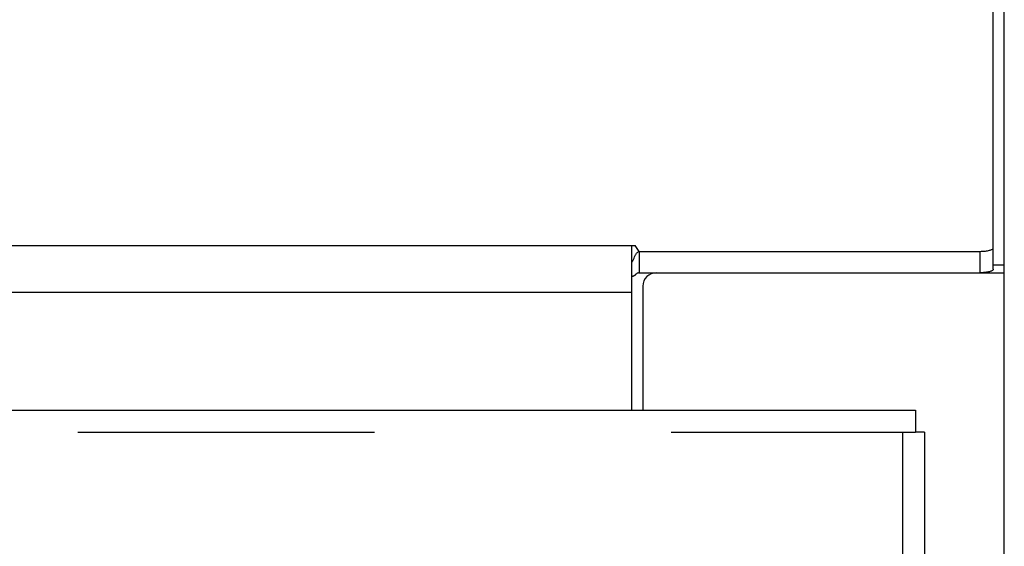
# Model space of a CAD drawing. Header units: inches. Extents: x 0 to 253, y 0 to 164.
# Tile 80 of 97: x 109.69 to 114.32, y 115.95 to 118.43. Entities that reach past the tile are written whole.
import ezdxf

# ---------------------------------------------------------------- set-up
doc = ezdxf.new("R2010")
doc.units = ezdxf.units.IN
doc.header["$LTSCALE"] = 13.939812
doc.header["$MEASUREMENT"] = 0
doc.linetypes.add('HIDDEN', pattern=[0.2, 0.1, -0.1])
doc.layers.get('0').update_dxf_attribs({"linetype": 'CONTINUOUS'})
doc.layers.add('RIGHTHAND_DOOR_ASSEMBLY', color=7, linetype='CONTINUOUS')

msp = doc.modelspace()

# ---------------------------------------------------------------- linework, layer by layer
at = {"color": 7, "linetype": 'Continuous'}
for p, q in [((114.2643, 117.2551), (114.2643, 122.107)), ((44.0507, 117.3666), (112.5819, 117.3666)), ((112.5663, 116.5929), (112.5663, 117.3666)), ((112.6005, 117.3394), (112.5819, 117.3666)), ((112.6005, 117.3394), (112.6005, 117.239)), ((112.6005, 117.3394), (114.2018, 117.3394)), ((114.2018, 117.3394), (114.2018, 117.239)), ((114.3163, 117.2746), (114.2643, 117.2746)), ((44.0663, 117.1483), (112.5663, 117.1483))]:
    msp.add_line(p, q, dxfattribs=at)
at = {"color": 3, "linetype": 'Continuous'}
for p, q in [((114.3163, 45.4469), (114.3163, 121.9766)), ((112.6005, 117.239), (114.3163, 117.2389)), ((112.6183, 117.1759), (112.6183, 116.5929))]:
    msp.add_line(p, q, dxfattribs=at)
at = {"color": 7, "linetype": 'Continuous'}
for points in [[(114.2018, 117.3394), (114.2073, 117.3395), (114.2127, 117.3397), (114.218, 117.34), (114.2232, 117.3404), (114.2282, 117.3409), (114.2331, 117.3416), (114.2377, 117.3423), (114.242, 117.3432), (114.246, 117.3442), (114.2497, 117.3452), (114.253, 117.3463), (114.256, 117.3475), (114.2585, 117.3488), (114.2606, 117.3501), (114.2622, 117.3514), (114.2634, 117.3528), (114.2641, 117.3542), (114.2643, 117.3556)], [(112.5663, 117.2884), (112.5678, 117.2903), (112.5693, 117.2925), (112.5709, 117.295), (112.5724, 117.2977), (112.5739, 117.3007), (112.5754, 117.3038), (112.5769, 117.307), (112.5798, 117.3134)], [(112.5798, 117.3134), (112.5813, 117.3165), (112.5827, 117.3196), (112.5842, 117.3225), (112.5857, 117.3252), (112.5872, 117.3277), (112.5889, 117.3303), (112.5907, 117.3327), (112.5925, 117.3347), (112.5943, 117.3363), (112.596, 117.3375), (112.5976, 117.3384), (112.5991, 117.339), (112.6005, 117.3394)]]:
    msp.add_lwpolyline(points, dxfattribs=at)
at = {"color": 3, "linetype": 'Continuous'}
for points in [[(112.5663, 117.224), (112.5678, 117.2236), (112.5693, 117.2234), (112.5709, 117.2234), (112.5726, 117.2235), (112.5743, 117.2239), (112.5759, 117.2245), (112.5776, 117.2252), (112.5791, 117.2262), (112.5805, 117.2272), (112.5818, 117.2282), (112.5831, 117.2294), (112.5844, 117.2306), (112.587, 117.2331)], [(112.587, 117.2331), (112.5882, 117.2342), (112.5895, 117.2354), (112.5908, 117.2364), (112.5922, 117.2374), (112.5935, 117.2381), (112.5949, 117.2387), (112.5963, 117.2391), (112.5977, 117.2393), (112.5991, 117.2392), (112.6005, 117.239)], [(114.2643, 117.2551), (114.2641, 117.2537), (114.2634, 117.2523), (114.2622, 117.2509), (114.2606, 117.2496), (114.2585, 117.2483), (114.256, 117.247), (114.253, 117.2459), (114.2497, 117.2447), (114.246, 117.2437), (114.242, 117.2427), (114.2377, 117.2419), (114.2331, 117.2411), (114.2282, 117.2405), (114.2232, 117.2399), (114.218, 117.2395), (114.2127, 117.2392), (114.2073, 117.239), (114.2018, 117.239)]]:
    msp.add_lwpolyline(points, dxfattribs=at)
msp.add_arc((112.6813, 117.1759), 0.063, 90, 180, dxfattribs=at)
at = {"layer": 'RIGHTHAND_DOOR_ASSEMBLY', "color": 3, "linetype": 'Continuous'}
for p, q in [((79.2958, 116.5929), (113.8993, 116.5929)), ((113.9413, 116.4889), (113.9413, 112.0929))]:
    msp.add_line(p, q, dxfattribs=at)
at = {"layer": 'RIGHTHAND_DOOR_ASSEMBLY', "color": 7, "linetype": 'Continuous'}
for p in [(113.8993, 116.5929), (113.9413, 116.4889)]:
    msp.add_line(p, (113.8993, 116.4889), dxfattribs=at)
at = {"layer": 'RIGHTHAND_DOOR_ASSEMBLY', "color": 8, "linetype": 'HIDDEN'}
for p, q in [((79.2958, 116.4889), (113.8993, 116.4889)), ((113.8373, 116.4889), (113.8373, 111.9379))]:
    msp.add_line(p, q, dxfattribs=at)

doc.saveas('drawing.dxf')
